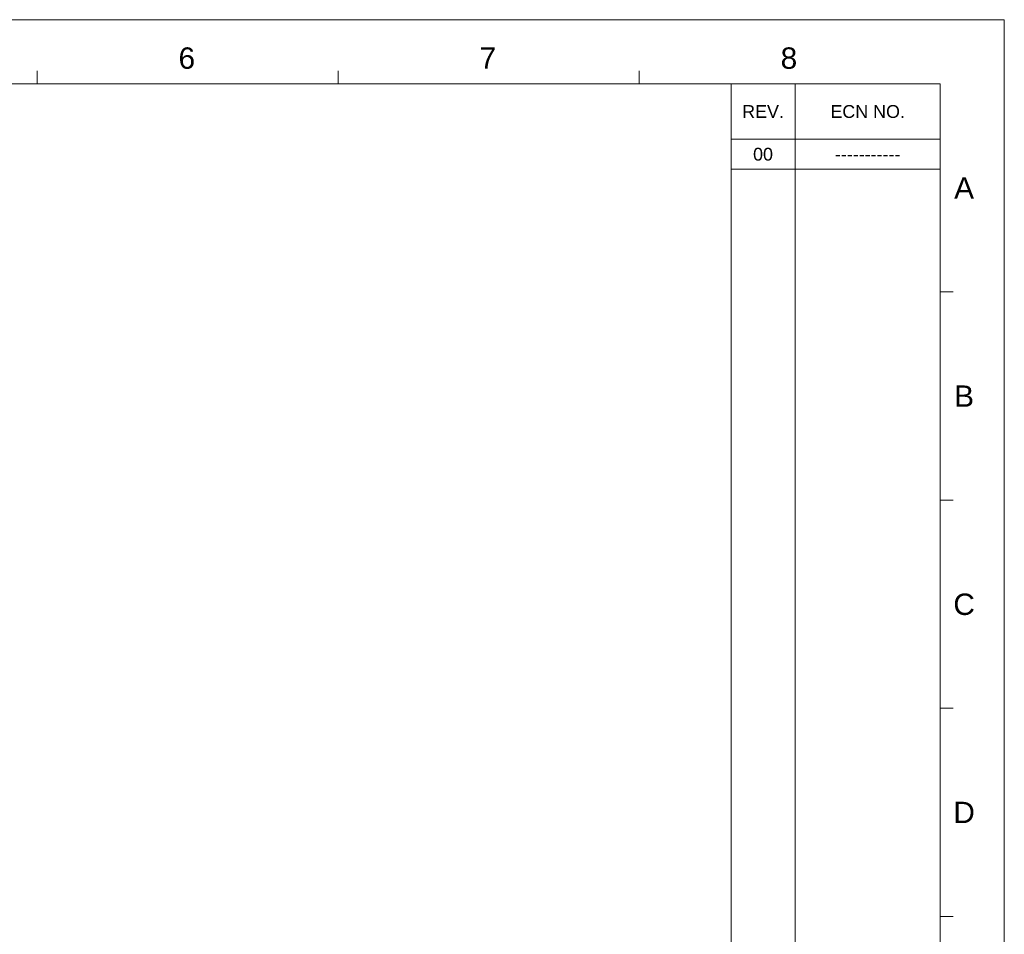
# Model space of a CAD drawing. Extents: x 1967 to 2561, y -57 to 363.
# Tile 14 of 14: x 2330 to 2561, y 149 to 363. Entities that reach past the tile are written whole.
import ezdxf
from ezdxf.enums import TextEntityAlignment as Align

# ---------------------------------------------------------------- set-up
doc = ezdxf.new("R2010")
doc.units = 0
doc.header["$LTSCALE"] = 15.367
doc.header["$MEASUREMENT"] = 0
doc.layers.get('0').update_dxf_attribs({"linetype": 'CONTINUOUS', "lineweight": 5})
doc.styles.add('TEXTSTYLE_1', font='arial.ttf')

msp = doc.modelspace()

# ---------------------------------------------------------------- linework, layer by layer
at = {"linetype": 'Continuous', "lineweight": 5}
for p, q in [((1966.511, 363.213), (2560.511, 363.213)), ((2560.511, 363.213), (2560.511, -56.787)), ((2334.011, 348.213), (2334.011, 351.213)), ((2404.511, 348.213), (2404.511, 351.213)), ((2475.011, 348.213), (2475.011, 351.213)), ((1981.511, 348.213), (2545.511, 348.213)), ((2496.511, 348.213), (2496.511, 13.213)), ((2511.511, 348.213), (2511.511, 13.213)), ((2545.511, 348.213), (2545.511, -41.787)), ((2496.511, 335.213), (2545.511, 335.213)), ((2496.511, 328.213), (2545.511, 328.213)), ((2545.511, 299.463), (2548.511, 299.463)), ((2545.511, 250.713), (2548.511, 250.713)), ((2545.511, 201.963), (2548.511, 201.963)), ((2545.511, 153.213), (2548.511, 153.213))]:
    msp.add_line(p, q, dxfattribs=at)

# ---------------------------------------------------------------- texts
at = {"linetype": 'Continuous', "lineweight": 5, "style": 'TEXTSTYLE_1'}
for s, height, p in [('6', 5, (2369.074, 351.718)), ('7', 5, (2439.574, 351.718)), ('8', 5, (2510.074, 351.718)), ('REV.', 3, (2504.011, 340.213)), ('ECN NO.', 3, (2528.511, 340.213)), ('00', 3, (2504.011, 330.213)), ('-----------', 3, (2528.511, 330.213)), ('A', 5, (2551.094, 321.307)), ('B', 5, (2551.094, 272.557)), ('C', 5, (2551.094, 223.807)), ('D', 5, (2551.094, 175.057))]:
    msp.add_text(s, height=height, dxfattribs=at).set_placement(p, align=Align.CENTER)

doc.saveas('drawing.dxf')
